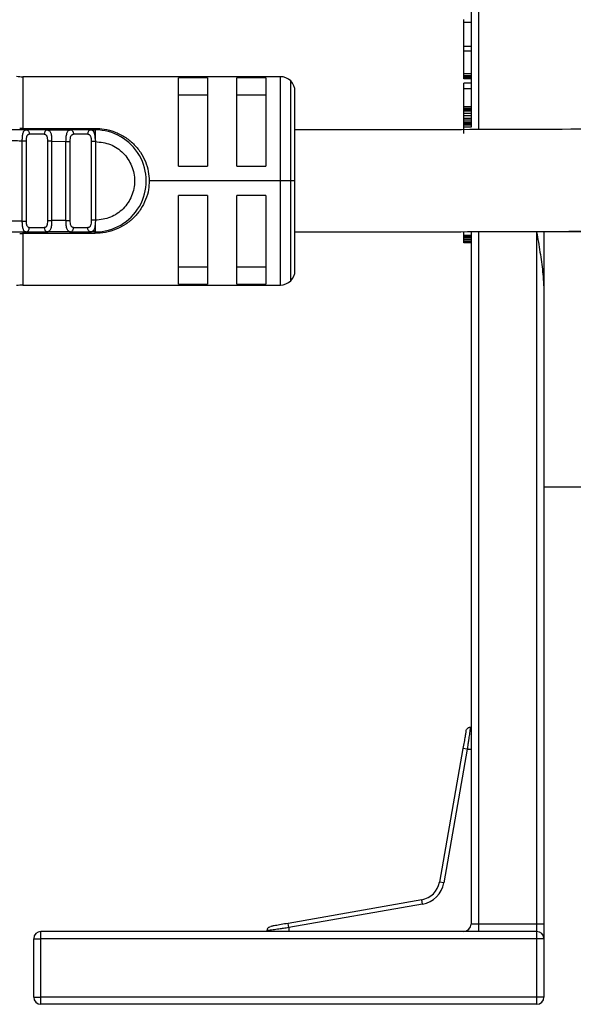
# Model space of a CAD drawing. Header units: millimetres. Extents: x -531 to 2300, y 404 to 998.
# Tile 7 of 24: x -233 to -195, y 638 to 706. Entities that reach past the tile are written whole.
import ezdxf

# ---------------------------------------------------------------- set-up
doc = ezdxf.new("R2010")
doc.units = ezdxf.units.MM

# ---------------------------------------------------------------- blocks, each defined once
blk = doc.blocks.new('Drawing View2')
at = {"color": 7, "linetype": 'Continuous', "lineweight": 25}
for p, q in [((-786.7, 34.5), (-786.7, 24.696)), ((-786.2, 35), (-786.2, 24.595)), ((-787.2, 31.867), (-787.2, 32.084)), ((-786.7, 31.867), (-787.2, 31.867)), ((-787.2, 30.217), (-787.2, 31.867)), ((-786.7, 30.217), (-787.2, 30.217)), ((-787.2, 29.905), (-787.2, 30.217)), ((-786.7, 29.905), (-787.2, 29.905)), ((-787.2, 28.345), (-787.2, 29.905)), ((-799.778, 28.155), (-817.447, 28.155)), ((-817.447, 28.155), (-817.447, 24.604)), ((-804.778, 28.084), (-806.778, 28.084)), ((-806.778, 22.005), (-806.778, 28.084)), ((-804.778, 28.084), (-804.778, 22.005)), ((-800.778, 28.084), (-802.778, 28.084)), ((-802.778, 22.005), (-802.778, 28.084)), ((-800.778, 28.084), (-800.778, 22.005)), ((-799.778, 21.005), (-799.778, 28.155)), ((-799.071, 21.005), (-799.071, 27.862)), ((-786.7, 28.345), (-787.2, 28.345)), ((-787.2, 28.223), (-787.2, 28.345)), ((-786.7, 28.223), (-787.2, 28.223)), ((-787.2, 28.128), (-787.2, 28.223)), ((-786.7, 28.128), (-787.2, 28.128)), ((-787.2, 28.032), (-787.2, 28.128)), ((-786.7, 28.032), (-787.2, 28.032)), ((-787.2, 28), (-787.2, 28.032)), ((-786.7, 28), (-787.2, 28)), ((-786.7, 27.713), (-787.2, 27.713)), ((-787.2, 27.322), (-787.2, 27.713)), ((-798.778, 21.005), (-798.778, 27.155)), ((-786.7, 27.322), (-787.2, 27.322)), ((-787.2, 26.078), (-787.2, 27.322)), ((-806.778, 26.921), (-804.778, 26.921)), ((-802.778, 26.921), (-800.778, 26.921)), ((-786.7, 26.078), (-787.2, 26.078)), ((-787.2, 25.972), (-787.2, 26.078)), ((-786.7, 25.972), (-787.2, 25.972)), ((-787.2, 25.948), (-787.2, 25.972)), ((-786.7, 25.948), (-787.2, 25.948)), ((-787.2, 25.879), (-787.2, 25.948)), ((-786.7, 25.879), (-787.2, 25.879)), ((-787.2, 25.789), (-787.2, 25.879)), ((-786.7, 25.789), (-787.2, 25.789)), ((-787.2, 25.632), (-787.2, 25.789)), ((-786.7, 25.632), (-787.2, 25.632)), ((-787.2, 25.475), (-787.2, 25.632)), ((-786.7, 25.475), (-787.2, 25.475)), ((-787.2, 25.297), (-787.2, 25.475)), ((-786.7, 25.297), (-787.2, 25.297)), ((-787.2, 25.164), (-787.2, 25.297)), ((-786.7, 25.164), (-787.2, 25.164)), ((-787.2, 25.031), (-787.2, 25.164)), ((-786.7, 25.031), (-787.2, 25.031)), ((-787.2, 24.944), (-787.2, 25.031)), ((-817.447, 24.604), (-812.479, 24.604)), ((-817.447, 24.505), (-817.447, 24.604)), ((-817.141, 24.484), (-817.251, 24.49)), ((-817.213, 24.505), (-817.132, 24.482)), ((-815.771, 24.505), (-817.213, 24.505)), ((-815.771, 24.505), (-815.688, 24.474)), ((-815.771, 24.505), (-814.166, 24.505)), ((-815.725, 24.49), (-815.752, 24.488)), ((-814.166, 24.505), (-814.091, 24.482)), ((-812.798, 24.505), (-814.166, 24.505)), ((-812.701, 24.479), (-812.798, 24.505)), ((-812.798, 24.505), (-812.479, 24.505)), ((-786.7, 24.944), (-787.2, 24.944)), ((-787.2, 24.901), (-787.2, 24.944)), ((-786.7, 24.901), (-787.2, 24.901)), ((-787.2, 24.839), (-787.2, 24.901)), ((-786.7, 24.839), (-787.2, 24.839)), ((-787.2, 24.696), (-787.2, 24.839)), ((-787.2, 24.246), (-787.2, 24.696)), ((-786.7, 24.696), (-787.2, 24.696)), ((-817.485, 18.25), (-817.485, 23.76)), ((-817.197, 18.25), (-817.197, 23.76)), ((-815.973, 24.205), (-817.003, 24.205)), ((-815.472, 23.725), (-815.76, 23.725)), ((-815.76, 23.725), (-815.76, 18.285)), ((-815.472, 23.724), (-814.485, 23.714)), ((-815.472, 23.724), (-815.472, 18.285)), ((-814.485, 18.295), (-814.485, 23.714)), ((-814.197, 18.295), (-814.197, 23.714)), ((-812.992, 24.205), (-813.97, 24.205)), ((-812.76, 23.705), (-812.76, 18.305)), ((-812.478, 23.915), (-812.477, 23.87)), ((-812.477, 23.87), (-812.472, 23.705)), ((-812.472, 23.705), (-812.472, 18.305)), ((-806.778, 22.005), (-804.778, 22.005)), ((-802.778, 22.005), (-800.778, 22.005)), ((-799.778, 21.005), (-808.778, 21.005)), ((-799.071, 21.005), (-799.778, 21.005)), ((-799.778, 13.855), (-799.778, 21.005)), ((-798.778, 21.005), (-799.071, 21.005)), ((-799.071, 14.148), (-799.071, 21.005)), ((-798.778, 14.855), (-798.778, 21.005)), ((-804.778, 20.005), (-806.778, 20.005)), ((-806.778, 13.925), (-806.778, 20.005)), ((-804.778, 20.005), (-804.778, 13.925)), ((-800.778, 20.005), (-802.778, 20.005)), ((-802.778, 13.925), (-802.778, 20.005)), ((-800.778, 20.005), (-800.778, 13.925)), ((-815.76, 18.285), (-815.472, 18.285)), ((-814.485, 18.295), (-815.472, 18.285)), ((-812.472, 18.305), (-812.478, 18.096)), ((-817.003, 17.805), (-815.973, 17.805)), ((-813.97, 17.805), (-812.992, 17.805)), ((-812.479, 17.405), (-817.447, 17.405)), ((-817.447, 17.405), (-817.447, 13.855)), ((-817.252, 17.519), (-817.131, 17.526)), ((-817.213, 17.505), (-817.135, 17.527)), ((-817.213, 17.505), (-815.771, 17.505)), ((-814.166, 17.505), (-815.771, 17.505)), ((-814.213, 17.52), (-814.086, 17.528)), ((-814.166, 17.505), (-814.091, 17.528)), ((-814.166, 17.505), (-812.798, 17.505)), ((-812.479, 17.505), (-812.798, 17.505)), ((-787.2, 17.25), (-787.2, 17.522)), ((-786.7, 17.25), (-787.2, 17.25)), ((-787.2, 17.197), (-787.2, 17.25)), ((-786.7, 17.197), (-787.2, 17.197)), ((-787.2, 17.101), (-787.2, 17.197)), ((-786.7, 17.101), (-787.2, 17.101)), ((-787.2, 16.973), (-787.2, 17.101)), ((-786.7, 16.973), (-787.2, 16.973)), ((-787.2, 16.878), (-787.2, 16.973)), ((-786.2, 17.5), (-786.7, 17.5)), ((-786.7, 17.5), (-786.7, -30)), ((-786.2, 17.5), (-786.2, -30)), ((-782.2, 17.5), (-786.2, 17.5)), ((-782.2, 17.5), (-782.2, -30)), ((-773.71, 17.5), (-781.7, 17.5)), ((-781.7, 17.5), (-781.7, 13.347)), ((-786.7, 16.878), (-787.2, 16.878)), ((-787.2, 16.782), (-787.2, 16.878)), ((-786.7, 16.782), (-787.2, 16.782)), ((-787.2, 16.75), (-787.2, 16.782)), ((-786.7, 16.75), (-787.2, 16.75)), ((-804.778, 15.089), (-806.778, 15.089)), ((-800.778, 15.089), (-802.778, 15.089)), ((-817.447, 13.855), (-799.778, 13.855)), ((-806.778, 13.925), (-804.778, 13.925)), ((-802.778, 13.925), (-800.778, 13.925)), ((-781.7, 13.347), (-781.7, -30)), ((-781.7, 0), (-773.71, 0)), ((-787.255, -17.948), (-788.871, -27.112)), ((-786.96, -18), (-788.576, -27.164)), ((-786.96, -18), (-787.255, -17.948)), ((-786.96, -18), (-786.7, -18)), ((-788.576, -27.164), (-788.871, -27.112)), ((-790.088, -28.329), (-799.252, -29.945)), ((-790.036, -28.624), (-790.088, -28.329)), ((-790.036, -28.624), (-799.2, -30.24)), ((-799.2, -30.24), (-799.252, -29.945)), ((-799.2, -30.24), (-799.2, -30.5)), ((-786.2, -30), (-786.7, -30)), ((-786.2, -30), (-786.2, -30.5)), ((-782.2, -30), (-786.2, -30)), ((-782.2, -30), (-782.2, -30.5)), ((-781.7, -30), (-782.2, -30)), ((-781.7, -30), (-781.7, -31)), ((-816.7, -35), (-816.7, -31)), ((-816.7, -31), (-816.2, -31)), ((-816.2, -31), (-816.2, -30.5)), ((-782.2, -30.5), (-816.2, -30.5)), ((-816.2, -35), (-816.2, -31)), ((-782.2, -31), (-816.2, -31)), ((-782.2, -30.5), (-782.2, -31)), ((-782.2, -31), (-782.2, -35)), ((-781.7, -31), (-782.2, -31)), ((-781.7, -31), (-781.7, -35)), ((-816.7, -35), (-816.2, -35)), ((-782.2, -35), (-816.2, -35)), ((-816.2, -35.5), (-816.2, -35)), ((-781.7, -35), (-782.2, -35)), ((-782.2, -35), (-782.2, -35.5)), ((-782.2, -35.5), (-816.2, -35.5))]:
    blk.add_line(p, q, dxfattribs=at)
at = {"color": 7, "linetype": 'Continuous', "lineweight": 25, "flags": 128}
for points in [[(-812.798, 24.505), (-812.836, 24.499), (-812.872, 24.482), (-812.906, 24.454), (-812.935, 24.417), (-812.96, 24.371), (-812.978, 24.32), (-812.989, 24.263), (-812.992, 24.205)], [(-812.798, 17.505), (-812.836, 17.51), (-812.872, 17.528), (-812.906, 17.555), (-812.935, 17.593), (-812.96, 17.638), (-812.978, 17.69), (-812.989, 17.746), (-812.992, 17.805)]]:
    blk.add_lwpolyline(points, dxfattribs=at)
at = {"color": 7, "linetype": 'Continuous', "lineweight": 25}
for centre, radius, start, end in [((-817.447, 31.155), 3, 261.81012, 270), ((-799.778, 27.155), 1, 45, 90), ((-799.778, 27.155), 1, 0, 45), ((-815.71, 24.246), 0.266, 103.21466, 188.85777), ((-812.479, 21.005), 3.5, 270.00003, 90.00041), ((-815.71, 17.764), 0.266, 171.14233, 256.78561), ((-656.84, 17.423), 160.606, 179.97069, 180.00612), ((-799.778, 14.855), 1, 315, 0), ((-817.447, 10.855), 3, 90, 98.18988), ((-799.778, 14.855), 1, 270, 315), ((-790.348, -26.852), 1.5, 280, 350), ((-790.348, -26.852), 1.8, 280, 350), ((-787.2, -30), 0.5, 270, 0), ((-816.2, -31), 0.5, 90, 180), ((-782.2, -31), 0.5, 0, 90), ((-816.2, -35), 0.5, 180, 270), ((-782.2, -35), 0.5, 270, 0)]:
    blk.add_arc(centre, radius, start, end, dxfattribs=at)
for points, knots in [([(-461.55, 29), (-464.267, 28.999), (-469.434, 28.996), (-476.784, 28.975), (-483.334, 28.948), (-489.085, 28.916), (-494.039, 28.884), (-498.289, 28.852), (-504.283, 28.804), (-512.385, 28.728), (-531.833, 28.512), (-559.075, 28.111), (-593.979, 27.473), (-630.561, 26.742), (-670.189, 25.945), (-702.853, 25.368), (-725.4, 25.044), (-737.43, 24.891), (-746.597, 24.79), (-753.324, 24.725), (-758.327, 24.681), (-764.378, 24.633), (-771.482, 24.585), (-779.64, 24.544), (-788.857, 24.512), (-795.354, 24.507), (-798.778, 24.505)], [0, 0, 0, 0, 0.024103, 0.045838, 0.065211, 0.082224, 0.09688, 0.10918, 0.119955, 0.150104, 0.181134, 0.292762, 0.392439, 0.492119, 0.618984, 0.745842, 0.783052, 0.819552, 0.852782, 0.864505, 0.879304, 0.897211, 0.918229, 0.942362, 0.969616, 1, 1, 1, 1]), ([(-817.213, 24.505), (-817.492, 24.505), (-817.991, 24.505), (-818.489, 24.505), (-818.709, 24.505)], [0, 0, 0, 0, 0.560002, 1, 1, 1, 1]), ([(-817.447, 24.604), (-817.487, 24.604), (-817.558, 24.604), (-817.63, 24.604), (-817.661, 24.604)], [0, 0, 0, 0, 0.559814, 1, 1, 1, 1]), ([(-817.485, 23.76), (-817.483, 23.813), (-817.481, 23.913), (-817.471, 24.055), (-817.453, 24.182), (-817.427, 24.298), (-817.391, 24.393), (-817.33, 24.483), (-817.259, 24.496), (-817.213, 24.505)], [0, 0, 0, 0, 0.1314285, 0.2450575, 0.3657174, 0.4896368, 0.6226416, 0.7526902, 1, 1, 1, 1]), ([(-817.129, 24.483), (-817.177, 24.49), (-817.233, 24.499), (-817.28, 24.488), (-817.288, 24.486)], [0, 0, 0, 0, 0.849136, 1, 1, 1, 1]), ([(-815.686, 24.486), (-815.693, 24.488), (-815.743, 24.5), (-815.801, 24.491), (-815.851, 24.483)], [0, 0, 0, 0, 0.144878, 1, 1, 1, 1]), ([(-815.688, 24.474), (-815.663, 24.469), (-815.612, 24.457), (-815.565, 24.383), (-815.526, 24.288), (-815.499, 24.168), (-815.482, 24.033), (-815.472, 23.884), (-815.472, 23.778), (-815.472, 23.724)], [0, 0, 0, 0, 0.138196, 0.278986, 0.426933, 0.573822, 0.710415, 0.85235, 1, 1, 1, 1]), ([(-814.485, 23.714), (-814.483, 23.777), (-814.48, 23.9), (-814.464, 24.069), (-814.439, 24.214), (-814.393, 24.362), (-814.316, 24.483), (-814.215, 24.496), (-814.166, 24.502)], [0, 0, 0, 0, 0.144532, 0.283535, 0.416002, 0.542467, 0.778825, 1, 1, 1, 1]), ([(-814.086, 24.482), (-814.137, 24.49), (-814.197, 24.499), (-814.247, 24.488), (-814.254, 24.487)], [0, 0, 0, 0, 0.864211, 1, 1, 1, 1]), ([(-812.7, 24.485), (-812.709, 24.488), (-812.761, 24.5), (-812.823, 24.491), (-812.875, 24.484)], [0, 0, 0, 0, 0.1718536, 1, 1, 1, 1]), ([(-812.478, 23.915), (-812.484, 24), (-812.496, 24.169), (-812.553, 24.356), (-812.615, 24.463), (-812.682, 24.475), (-812.701, 24.479)], [0, 0, 0, 0, 0.293558, 0.588688, 0.883595, 1, 1, 1, 1]), ([(-812.479, 24.505), (-812.479, 24.496), (-812.478, 24.48), (-812.478, 24.351), (-812.478, 24.161), (-812.478, 23.997), (-812.478, 23.915)], [0, 0, 0, 0, 0.25, 0.5, 0.75, 1, 1, 1, 1]), ([(-812.479, 24.604), (-812.272, 24.597), (-811.822, 24.58), (-811.136, 24.379), (-810.454, 24.048), (-809.85, 23.576), (-809.367, 22.999), (-809.026, 22.351), (-808.814, 21.678), (-808.79, 21.223), (-808.778, 21.005)], [0, 0, 0, 0, 0.105852, 0.231344, 0.368396, 0.504165, 0.637058, 0.766015, 0.888024, 1, 1, 1, 1]), ([(-818.472, 23.784), (-818.288, 23.779), (-817.959, 23.771), (-817.63, 23.763), (-817.485, 23.76)], [0, 0, 0, 0, 0.559996, 1, 1, 1, 1]), ([(-817.197, 23.76), (-817.194, 23.827), (-817.19, 23.922), (-817.174, 24.034), (-817.156, 24.098), (-817.13, 24.147), (-817.096, 24.181), (-817.054, 24.201), (-817.02, 24.203), (-817.003, 24.205)], [0, 0, 0, 0, 0.31104, 0.44004, 0.555403, 0.66622, 0.778919, 0.885782, 1, 1, 1, 1]), ([(-815.973, 24.205), (-815.953, 24.203), (-815.913, 24.199), (-815.865, 24.174), (-815.828, 24.134), (-815.792, 24.059), (-815.764, 23.924), (-815.761, 23.796), (-815.76, 23.725)], [0, 0, 0, 0, 0.122412, 0.236302, 0.346812, 0.459545, 0.69705, 1, 1, 1, 1]), ([(-814.197, 23.714), (-814.195, 23.781), (-814.191, 23.914), (-814.158, 24.055), (-814.112, 24.137), (-814.071, 24.176), (-814.023, 24.2), (-813.987, 24.203), (-813.97, 24.205)], [0, 0, 0, 0, 0.27836, 0.559216, 0.680473, 0.796904, 0.899694, 1, 1, 1, 1]), ([(-812.992, 24.205), (-812.97, 24.203), (-812.925, 24.2), (-812.872, 24.175), (-812.832, 24.132), (-812.791, 24.049), (-812.764, 23.904), (-812.761, 23.772), (-812.76, 23.705)], [0, 0, 0, 0, 0.125212, 0.241394, 0.354086, 0.469338, 0.726349, 1, 1, 1, 1]), ([(-812.472, 23.705), (-812.119, 23.663), (-811.414, 23.581), (-810.517, 22.956), (-809.919, 22.065), (-809.708, 21.005), (-809.919, 19.945), (-810.517, 19.053), (-811.414, 18.429), (-812.119, 18.346), (-812.472, 18.305)], [0, 0, 0, 0, 0.125, 0.249999, 0.374999, 0.499999, 0.624999, 0.749999, 0.875, 1, 1, 1, 1]), ([(-798.778, 17.505), (-796.059, 17.506), (-790.888, 17.509), (-783.53, 17.53), (-776.97, 17.557), (-771.207, 17.588), (-766.239, 17.62), (-761.978, 17.652), (-755.978, 17.7), (-747.877, 17.775), (-728.43, 17.99), (-701.186, 18.39), (-666.279, 19.026), (-629.694, 19.756), (-590.065, 20.554), (-557.399, 21.132), (-534.847, 21.459), (-522.81, 21.612), (-513.641, 21.713), (-506.923, 21.779), (-501.94, 21.823), (-495.906, 21.871), (-488.817, 21.919), (-480.67, 21.961), (-471.463, 21.993), (-464.972, 21.998), (-461.55, 22)], [0, 0, 0, 0, 0.024122, 0.045881, 0.065282, 0.082329, 0.097027, 0.109377, 0.12016, 0.1503, 0.181322, 0.292958, 0.392641, 0.492327, 0.619201, 0.746067, 0.783279, 0.819812, 0.853085, 0.864746, 0.879483, 0.897339, 0.918315, 0.942414, 0.96964, 1, 1, 1, 1]), ([(-808.778, 21.005), (-808.786, 20.807), (-808.804, 20.368), (-809.004, 19.712), (-809.328, 19.063), (-809.795, 18.492), (-810.369, 18.014), (-811.046, 17.67), (-811.754, 17.442), (-812.246, 17.417), (-812.479, 17.405)], [0, 0, 0, 0, 0.101354, 0.226036, 0.351866, 0.481359, 0.615671, 0.747338, 0.880559, 1, 1, 1, 1]), ([(-817.485, 18.25), (-817.669, 18.245), (-817.998, 18.238), (-818.327, 18.229), (-818.472, 18.225)], [0, 0, 0, 0, 0.560004, 1, 1, 1, 1]), ([(-817.213, 17.505), (-817.259, 17.513), (-817.331, 17.526), (-817.391, 17.618), (-817.428, 17.714), (-817.454, 17.832), (-817.478, 18.005), (-817.482, 18.152), (-817.485, 18.25)], [0, 0, 0, 0, 0.249447, 0.380441, 0.514236, 0.638992, 0.760922, 1, 1, 1, 1]), ([(-817.003, 17.805), (-817.009, 17.803), (-817.021, 17.799), (-817.05, 17.804), (-817.105, 17.835), (-817.149, 17.898), (-817.177, 17.975), (-817.195, 18.083), (-817.196, 18.177), (-817.197, 18.25)], [0, 0, 0, 0, 0.03814, 0.082239, 0.194335, 0.457153, 0.574864, 0.674637, 1, 1, 1, 1]), ([(-815.76, 18.285), (-815.761, 18.215), (-815.764, 18.115), (-815.782, 17.997), (-815.802, 17.927), (-815.83, 17.872), (-815.867, 17.834), (-815.914, 17.81), (-815.953, 17.806), (-815.973, 17.805)], [0, 0, 0, 0, 0.29523, 0.424831, 0.548059, 0.659141, 0.768027, 0.880017, 1, 1, 1, 1]), ([(-815.472, 18.285), (-815.473, 18.225), (-815.473, 18.108), (-815.487, 17.944), (-815.509, 17.804), (-815.552, 17.655), (-815.627, 17.53), (-815.724, 17.513), (-815.771, 17.504)], [0, 0, 0, 0, 0.141121, 0.276623, 0.406973, 0.532696, 0.771568, 1, 1, 1, 1]), ([(-814.166, 17.505), (-814.216, 17.512), (-814.319, 17.527), (-814.398, 17.649), (-814.443, 17.799), (-814.468, 17.942), (-814.483, 18.111), (-814.484, 18.233), (-814.485, 18.295)], [0, 0, 0, 0, 0.2247351, 0.4618049, 0.5876542, 0.7189248, 0.8562027, 1, 1, 1, 1]), ([(-813.97, 17.805), (-813.987, 17.806), (-814.023, 17.808), (-814.071, 17.833), (-814.111, 17.873), (-814.145, 17.931), (-814.17, 18.004), (-814.192, 18.124), (-814.195, 18.226), (-814.197, 18.295)], [0, 0, 0, 0, 0.100063, 0.203784, 0.319244, 0.435994, 0.573949, 0.710616, 1, 1, 1, 1]), ([(-812.76, 18.305), (-812.761, 18.237), (-812.764, 18.106), (-812.791, 17.96), (-812.832, 17.877), (-812.872, 17.835), (-812.925, 17.809), (-812.97, 17.806), (-812.992, 17.805)], [0, 0, 0, 0, 0.273648, 0.530657, 0.645969, 0.758682, 0.874843, 1, 1, 1, 1]), ([(-812.472, 18.305), (-812.509, 18.305), (-812.582, 18.305), (-812.67, 18.305), (-812.731, 18.305), (-812.75, 18.305), (-812.76, 18.305)], [0, 0, 0, 0, 0.283442, 0.573712, 0.79452, 1, 1, 1, 1]), ([(-817.135, 17.527), (-817.134, 17.527), (-817.107, 17.535), (-817.061, 17.59), (-817.012, 17.686), (-817.006, 17.765), (-817.003, 17.805)], [0, 0, 0, 0, 0.012816, 0.341877, 0.670939, 1, 1, 1, 1]), ([(-812.478, 18.096), (-812.485, 18.008), (-812.499, 17.838), (-812.552, 17.648), (-812.643, 17.525), (-812.745, 17.512), (-812.798, 17.505)], [0, 0, 0, 0, 0.252447, 0.492128, 0.733882, 1, 1, 1, 1]), ([(-812.478, 18.096), (-812.478, 18.014), (-812.478, 17.85), (-812.478, 17.659), (-812.478, 17.53), (-812.478, 17.513), (-812.479, 17.505)], [0, 0, 0, 0, 0.25, 0.5, 0.75, 1, 1, 1, 1]), ([(-818.709, 17.505), (-818.43, 17.505), (-817.931, 17.505), (-817.432, 17.505), (-817.213, 17.505)], [0, 0, 0, 0, 0.559997, 1, 1, 1, 1]), ([(-817.662, 17.405), (-817.622, 17.405), (-817.55, 17.405), (-817.478, 17.405), (-817.447, 17.405)], [0, 0, 0, 0, 0.560114, 1, 1, 1, 1]), ([(-817.287, 17.523), (-817.28, 17.521), (-817.233, 17.51), (-817.177, 17.519), (-817.13, 17.527)], [0, 0, 0, 0, 0.148032, 1, 1, 1, 1]), ([(-815.851, 17.526), (-815.801, 17.518), (-815.744, 17.51), (-815.695, 17.521), (-815.689, 17.523)], [0, 0, 0, 0, 0.871976, 1, 1, 1, 1]), ([(-814.256, 17.523), (-814.248, 17.521), (-814.197, 17.51), (-814.137, 17.52), (-814.086, 17.528)], [0, 0, 0, 0, 0.144854, 1, 1, 1, 1]), ([(-812.875, 17.526), (-812.823, 17.519), (-812.762, 17.51), (-812.71, 17.522), (-812.701, 17.524)], [0, 0, 0, 0, 0.835628, 1, 1, 1, 1]), ([(-782.2, 17.5), (-782.123, 17.039), (-781.97, 16.128), (-781.763, 14.74), (-781.721, 13.821), (-781.7, 13.347)], [0, 0, 0, 0, 0.33221, 0.655358, 1, 1, 1, 1]), ([(-787.045, -16.756), (-787.045, -16.753), (-787.039, -16.722), (-787.061, -16.844), (-787.107, -17.109), (-787.177, -17.501), (-787.228, -17.795), (-787.255, -17.948)], [0, 0, 0, 0, 0.023453, 0.2775, 0.527312, 0.754583, 1, 1, 1, 1]), ([(-787.044, -16.751), (-787.034, -16.714), (-787.018, -16.657), (-786.969, -16.593), (-786.937, -16.567), (-786.921, -16.554)], [0, 0, 0, 0, 0.478365, 0.736363, 1, 1, 1, 1]), ([(-786.75, -16.509), (-786.749, -16.506), (-786.744, -16.47), (-786.761, -16.585), (-786.787, -16.775), (-786.821, -17.016), (-786.865, -17.317), (-786.914, -17.67), (-786.944, -17.885), (-786.96, -18)], [0, 0, 0, 0, 0.022099, 0.267581, 0.396709, 0.524672, 0.72421, 0.852658, 1, 1, 1, 1]), ([(-786.694, -16.505), (-786.732, -16.502), (-786.791, -16.498), (-786.867, -16.522), (-786.903, -16.544), (-786.921, -16.554)], [0, 0, 0, 0, 0.478441, 0.736424, 1, 1, 1, 1]), ([(-800.646, -30.279), (-800.656, -30.297), (-800.678, -30.333), (-800.702, -30.409), (-800.698, -30.468), (-800.695, -30.506)], [0, 0, 0, 0, 0.263576, 0.521559, 1, 1, 1, 1]), ([(-799.2, -30.24), (-799.325, -30.258), (-799.559, -30.29), (-799.938, -30.343), (-800.252, -30.389), (-800.481, -30.421), (-800.656, -30.445), (-800.677, -30.448), (-800.69, -30.45)], [0, 0, 0, 0, 0.160144, 0.299585, 0.5155, 0.647951, 0.776936, 1, 1, 1, 1]), ([(-800.646, -30.279), (-800.633, -30.263), (-800.607, -30.231), (-800.543, -30.182), (-800.486, -30.166), (-800.449, -30.156)], [0, 0, 0, 0, 0.263637, 0.521635, 1, 1, 1, 1]), ([(-799.252, -29.945), (-799.414, -29.973), (-799.736, -30.03), (-800.138, -30.101), (-800.408, -30.148), (-800.433, -30.153), (-800.445, -30.155)], [0, 0, 0, 0, 0.2582284, 0.5139298, 0.767008, 1, 1, 1, 1])]:
    blk.add_open_spline(points, degree=3, knots=knots, dxfattribs=at)
for points in [[(-817.132, 24.482), (-817.108, 24.463), (-817.06, 24.424), (-817.013, 24.322), (-817.006, 24.244), (-817.003, 24.205)], [(-814.091, 24.482), (-814.069, 24.463), (-814.024, 24.424), (-813.979, 24.322), (-813.973, 24.244), (-813.97, 24.205)], [(-812.479, 24.505), (-812.479, 24.506), (-812.479, 24.509), (-812.479, 24.53), (-812.479, 24.561), (-812.479, 24.59), (-812.479, 24.604)], [(-817.485, 23.76), (-817.453, 23.76), (-817.389, 23.76), (-817.303, 23.76), (-817.233, 23.76), (-817.209, 23.76), (-817.197, 23.76)], [(-814.485, 23.714), (-814.453, 23.714), (-814.389, 23.714), (-814.303, 23.714), (-814.233, 23.714), (-814.209, 23.714), (-814.197, 23.714)], [(-812.472, 23.705), (-812.504, 23.705), (-812.568, 23.705), (-812.654, 23.705), (-812.724, 23.705), (-812.748, 23.705), (-812.76, 23.705)], [(-817.485, 18.25), (-817.453, 18.25), (-817.389, 18.25), (-817.303, 18.25), (-817.233, 18.25), (-817.209, 18.25), (-817.197, 18.25)], [(-814.485, 18.295), (-814.453, 18.295), (-814.389, 18.295), (-814.303, 18.295), (-814.233, 18.295), (-814.209, 18.295), (-814.197, 18.295)], [(-814.091, 17.528), (-814.069, 17.547), (-814.024, 17.585), (-813.979, 17.687), (-813.973, 17.766), (-813.97, 17.805)], [(-812.479, 17.405), (-812.479, 17.42), (-812.479, 17.449), (-812.479, 17.48), (-812.479, 17.501), (-812.479, 17.503), (-812.479, 17.505)]]:
    blk.add_open_spline(points, degree=3, dxfattribs=at)

msp = doc.modelspace()

# ---------------------------------------------------------------- block references
at = {"color": 7, "linetype": 'Continuous', "lineweight": 25}
msp.add_blockref('Drawing View2', (584.723, 673.89), dxfattribs=at)

doc.saveas('drawing.dxf')
